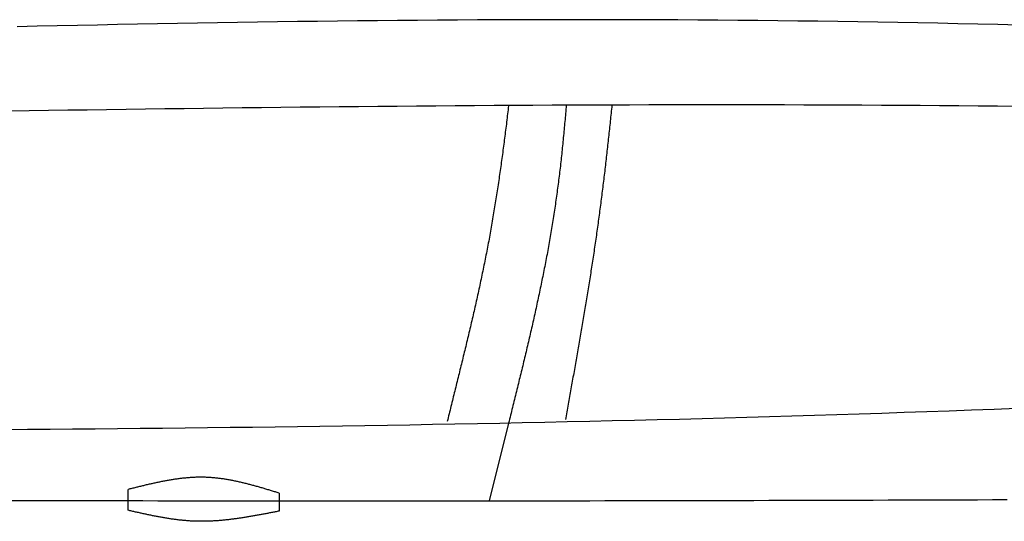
# Model space of a CAD drawing. Extents: x 715 to 7297, y 267 to 3409.
# Tile 43 of 67: x 3415 to 4123, y 945 to 1305. Entities that reach past the tile are written whole.
import ezdxf

# ---------------------------------------------------------------- set-up
doc = ezdxf.new("R2010")
doc.units = 0
doc.layers.add('CAR', color=10, linetype='CONTINUOUS')

msp = doc.modelspace()

# ---------------------------------------------------------------- linework, layer by layer
at = {"layer": 'CAR'}
msp.add_line((3766.578, 1015.236), (3752.591, 959.456), dxfattribs=at)
for points in [[(3493.199, 952.62), (3493.199, 967.6)], [(3601.759, 964.976), (3601.759, 952.04)]]:
    msp.add_lwpolyline(points, dxfattribs=at)
for points in [[(4132.46, 1301.53, 0), (4118.08, 1301.87, 0), (4103.71, 1302.2, 0), (4089.34, 1302.51, 0), (4074.97, 1302.81, 0), (4060.59, 1303.09, 0), (4046.22, 1303.36, 0), (4031.85, 1303.61, 0), (4017.48, 1303.85, 0), (4003.1, 1304.07, 0), (3988.73, 1304.27, 0), (3974.35, 1304.46, 0), (3959.98, 1304.63, 0), (3945.61, 1304.79, 0), (3931.23, 1304.92, 0), (3916.86, 1305.04, 0), (3902.48, 1305.14, 0), (3888.11, 1305.23, 0), (3873.73, 1305.3, 0), (3859.35, 1305.35, 0), (3844.98, 1305.39, 0), (3830.6, 1305.41, 0), (3816.23, 1305.42, 0), (3801.85, 1305.41, 0), (3787.47, 1305.38, 0), (3773.1, 1305.35, 0), (3758.72, 1305.29, 0), (3744.34, 1305.22, 0), (3729.96, 1305.14, 0), (3715.59, 1305.05, 0), (3701.21, 1304.94, 0), (3686.83, 1304.82, 0), (3672.45, 1304.68, 0), (3658.07, 1304.53, 0), (3643.69, 1304.37, 0), (3629.31, 1304.2, 0), (3614.94, 1304.02, 0), (3600.56, 1303.82, 0), (3586.18, 1303.61, 0), (3571.8, 1303.39, 0), (3557.42, 1303.17, 0), (3543.04, 1302.92, 0), (3528.66, 1302.67, 0), (3514.28, 1302.41, 0), (3499.9, 1302.14, 0), (3485.52, 1301.86, 0), (3471.14, 1301.57, 0), (3456.76, 1301.27, 0), (3442.38, 1300.97, 0), (3428, 1300.65, 0), (3413.62, 1300.32, 0)], [(4131.83, 1243.01, 0), (4117.92, 1243.15, 0), (4104, 1243.28, 0), (4090.09, 1243.4, 0), (4076.18, 1243.52, 0), (4062.26, 1243.62, 0), (4048.35, 1243.71, 0), (4034.44, 1243.79, 0), (4020.52, 1243.87, 0), (4006.61, 1243.93, 0), (3992.7, 1243.99, 0), (3978.78, 1244.03, 0), (3964.87, 1244.07, 0), (3950.95, 1244.1, 0), (3937.04, 1244.11, 0), (3923.12, 1244.12, 0), (3909.21, 1244.13, 0), (3895.29, 1244.12, 0), (3881.38, 1244.1, 0), (3867.47, 1244.08, 0), (3853.55, 1244.05, 0), (3839.63, 1244.01, 0), (3825.72, 1243.96, 0), (3811.8, 1243.91, 0), (3797.89, 1243.85, 0), (3783.97, 1243.78, 0), (3770.06, 1243.7, 0), (3756.14, 1243.62, 0), (3742.23, 1243.53, 0), (3728.31, 1243.43, 0), (3714.39, 1243.32, 0), (3700.48, 1243.21, 0), (3686.56, 1243.1, 0), (3672.65, 1242.97, 0), (3658.73, 1242.84, 0), (3644.81, 1242.71, 0), (3630.9, 1242.56, 0), (3616.98, 1242.42, 0), (3603.06, 1242.26, 0), (3589.15, 1242.1, 0), (3575.23, 1241.94, 0), (3561.31, 1241.77, 0), (3547.4, 1241.59, 0), (3533.48, 1241.41, 0), (3519.56, 1241.23, 0), (3505.64, 1241.04, 0), (3491.73, 1240.84, 0), (3477.81, 1240.64, 0), (3463.89, 1240.44, 0), (3449.98, 1240.23, 0), (3436.06, 1240.02, 0), (3422.14, 1239.8, 0), (3408.22, 1239.58, 0)], [(3766.56, 1243.48, 0), (3766.38, 1242.02, 0), (3766.21, 1240.57, 0), (3766.04, 1239.11, 0), (3765.87, 1237.66, 0), (3765.69, 1236.21, 0), (3765.52, 1234.75, 0), (3765.34, 1233.3, 0), (3765.16, 1231.84, 0), (3764.99, 1230.39, 0), (3764.81, 1228.93, 0), (3764.63, 1227.48, 0), (3764.45, 1226.02, 0), (3764.26, 1224.57, 0), (3764.08, 1223.12, 0), (3763.9, 1221.66, 0), (3763.71, 1220.21, 0), (3763.52, 1218.75, 0), (3763.33, 1217.3, 0), (3763.15, 1215.84, 0), (3762.95, 1214.39, 0), (3762.76, 1212.93, 0), (3762.57, 1211.48, 0), (3762.38, 1210.02, 0), (3762.18, 1208.57, 0), (3761.98, 1207.11, 0), (3761.79, 1205.66, 0), (3761.59, 1204.21, 0), (3761.39, 1202.75, 0), (3761.18, 1201.3, 0), (3760.98, 1199.84, 0), (3760.78, 1198.39, 0), (3760.57, 1196.94, 0), (3760.36, 1195.48, 0), (3760.15, 1194.03, 0), (3759.94, 1192.58, 0), (3759.73, 1191.12, 0), (3759.51, 1189.67, 0), (3759.3, 1188.22, 0), (3759.08, 1186.76, 0), (3758.86, 1185.31, 0), (3758.64, 1183.86, 0), (3758.42, 1182.41, 0), (3758.2, 1180.96, 0), (3757.97, 1179.5, 0), (3757.75, 1178.05, 0), (3757.52, 1176.6, 0), (3757.29, 1175.15, 0), (3757.06, 1173.7, 0), (3756.82, 1172.25, 0), (3756.59, 1170.8, 0), (3756.35, 1169.35, 0), (3756.11, 1167.9, 0), (3755.87, 1166.45, 0), (3755.63, 1165, 0), (3755.39, 1163.55, 0), (3755.14, 1162.1, 0), (3754.89, 1160.65, 0), (3754.64, 1159.21, 0), (3754.39, 1157.76, 0), (3754.14, 1156.31, 0), (3753.88, 1154.86, 0), (3753.62, 1153.42, 0), (3753.36, 1151.97, 0), (3753.1, 1150.52, 0), (3752.84, 1149.08, 0), (3752.57, 1147.63, 0), (3752.3, 1146.19, 0), (3752.03, 1144.74, 0), (3751.76, 1143.3, 0), (3751.49, 1141.85, 0), (3751.21, 1140.41, 0), (3750.93, 1138.97, 0), (3750.65, 1137.53, 0), (3750.37, 1136.08, 0), (3750.08, 1134.64, 0), (3749.8, 1133.2, 0), (3749.51, 1131.76, 0), (3749.22, 1130.32, 0), (3748.93, 1128.88, 0), (3748.63, 1127.44, 0), (3748.34, 1126, 0), (3748.04, 1124.56, 0), (3747.74, 1123.13, 0), (3747.44, 1121.69, 0), (3747.14, 1120.25, 0), (3746.84, 1118.82, 0), (3746.53, 1117.38, 0), (3746.22, 1115.95, 0), (3745.91, 1114.51, 0), (3745.6, 1113.08, 0), (3745.29, 1111.65, 0), (3744.98, 1110.21, 0), (3744.67, 1108.78, 0), (3744.35, 1107.35, 0), (3744.03, 1105.92, 0), (3743.72, 1104.49, 0), (3743.4, 1103.06, 0), (3743.08, 1101.64, 0), (3742.76, 1100.21, 0), (3742.43, 1098.78, 0), (3742.11, 1097.36, 0), (3741.78, 1095.93, 0), (3741.46, 1094.51, 0), (3741.13, 1093.08, 0), (3740.8, 1091.66, 0), (3740.47, 1090.24, 0), (3740.14, 1088.82, 0), (3739.81, 1087.4, 0), (3739.48, 1085.98, 0), (3739.15, 1084.56, 0), (3738.81, 1083.15, 0), (3738.48, 1081.73, 0), (3738.15, 1080.32, 0), (3737.81, 1078.9, 0), (3737.47, 1077.49, 0), (3737.14, 1076.08, 0), (3736.8, 1074.66, 0), (3736.46, 1073.25, 0), (3736.12, 1071.84, 0), (3735.78, 1070.44, 0), (3735.45, 1069.03, 0), (3735.11, 1067.62, 0), (3734.76, 1066.22, 0), (3734.42, 1064.81, 0), (3734.08, 1063.41, 0), (3733.74, 1062.01, 0), (3733.4, 1060.61, 0), (3733.06, 1059.21, 0), (3732.72, 1057.81, 0), (3732.37, 1056.41, 0), (3732.03, 1055.02, 0), (3731.69, 1053.62, 0), (3731.35, 1052.23, 0), (3731, 1050.83, 0), (3730.66, 1049.44, 0), (3730.32, 1048.05, 0), (3729.98, 1046.66, 0), (3729.63, 1045.28, 0), (3729.29, 1043.89, 0), (3728.95, 1042.5, 0), (3728.61, 1041.12, 0), (3728.26, 1039.74, 0), (3727.92, 1038.36, 0), (3727.58, 1036.97, 0), (3727.24, 1035.6, 0), (3726.9, 1034.22, 0), (3726.56, 1032.84, 0), (3726.22, 1031.47, 0), (3725.88, 1030.09, 0), (3725.54, 1028.72, 0), (3725.2, 1027.35, 0), (3724.86, 1025.98, 0), (3724.53, 1024.62, 0), (3724.19, 1023.25, 0), (3723.85, 1021.88, 0), (3723.52, 1020.52, 0), (3723.18, 1019.16, 0), (3722.85, 1017.8, 0), (3722.51, 1016.44, 0)], [(3808, 1243.89, 0), (3807.88, 1242.43, 0), (3807.76, 1240.97, 0), (3807.64, 1239.51, 0), (3807.52, 1238.06, 0), (3807.39, 1236.6, 0), (3807.27, 1235.14, 0), (3807.14, 1233.68, 0), (3807.01, 1232.22, 0), (3806.88, 1230.76, 0), (3806.75, 1229.31, 0), (3806.62, 1227.85, 0), (3806.49, 1226.39, 0), (3806.35, 1224.93, 0), (3806.21, 1223.48, 0), (3806.08, 1222.02, 0), (3805.94, 1220.56, 0), (3805.79, 1219.11, 0), (3805.65, 1217.65, 0), (3805.51, 1216.2, 0), (3805.36, 1214.74, 0), (3805.21, 1213.29, 0), (3805.06, 1211.83, 0), (3804.91, 1210.38, 0), (3804.75, 1208.92, 0), (3804.6, 1207.47, 0), (3804.44, 1206.01, 0), (3804.28, 1204.56, 0), (3804.12, 1203.11, 0), (3803.95, 1201.66, 0), (3803.79, 1200.2, 0), (3803.62, 1198.75, 0), (3803.45, 1197.3, 0), (3803.28, 1195.85, 0), (3803.1, 1194.4, 0), (3802.93, 1192.95, 0), (3802.75, 1191.5, 0), (3802.57, 1190.04, 0), (3802.39, 1188.6, 0), (3802.2, 1187.15, 0), (3802.01, 1185.7, 0), (3801.82, 1184.25, 0), (3801.63, 1182.8, 0), (3801.44, 1181.35, 0), (3801.24, 1179.9, 0), (3801.04, 1178.46, 0), (3800.84, 1177.01, 0), (3800.64, 1175.56, 0), (3800.43, 1174.12, 0), (3800.22, 1172.67, 0), (3800.01, 1171.22, 0), (3799.79, 1169.78, 0), (3799.58, 1168.33, 0), (3799.36, 1166.89, 0), (3799.14, 1165.45, 0), (3798.91, 1164, 0), (3798.69, 1162.56, 0), (3798.46, 1161.12, 0), (3798.22, 1159.67, 0), (3797.99, 1158.23, 0), (3797.75, 1156.79, 0), (3797.52, 1155.35, 0), (3797.27, 1153.91, 0), (3797.03, 1152.47, 0), (3796.79, 1151.03, 0), (3796.54, 1149.59, 0), (3796.29, 1148.15, 0), (3796.04, 1146.71, 0), (3795.78, 1145.27, 0), (3795.52, 1143.83, 0), (3795.27, 1142.39, 0), (3795, 1140.95, 0), (3794.74, 1139.52, 0), (3794.48, 1138.08, 0), (3794.21, 1136.64, 0), (3793.94, 1135.2, 0), (3793.67, 1133.77, 0), (3793.4, 1132.33, 0), (3793.12, 1130.9, 0), (3792.84, 1129.46, 0), (3792.57, 1128.03, 0), (3792.28, 1126.59, 0), (3792, 1125.16, 0), (3791.72, 1123.72, 0), (3791.43, 1122.29, 0), (3791.14, 1120.85, 0), (3790.85, 1119.42, 0), (3790.56, 1117.99, 0), (3790.27, 1116.55, 0), (3789.98, 1115.12, 0), (3789.68, 1113.69, 0), (3789.38, 1112.25, 0), (3789.08, 1110.82, 0), (3788.78, 1109.39, 0), (3788.48, 1107.96, 0), (3788.17, 1106.53, 0), (3787.87, 1105.1, 0), (3787.56, 1103.67, 0), (3787.25, 1102.23, 0), (3786.94, 1100.8, 0), (3786.63, 1099.37, 0), (3786.32, 1097.94, 0), (3786, 1096.51, 0), (3785.69, 1095.08, 0), (3785.37, 1093.65, 0), (3785.05, 1092.22, 0), (3784.73, 1090.8, 0), (3784.41, 1089.37, 0), (3784.09, 1087.94, 0), (3783.76, 1086.51, 0), (3783.44, 1085.08, 0), (3783.11, 1083.65, 0), (3782.79, 1082.23, 0), (3782.46, 1080.8, 0), (3782.13, 1079.37, 0), (3781.8, 1077.94, 0), (3781.47, 1076.51, 0), (3781.14, 1075.09, 0), (3780.8, 1073.66, 0), (3780.47, 1072.23, 0), (3780.13, 1070.81, 0), (3779.8, 1069.38, 0), (3779.46, 1067.95, 0), (3779.12, 1066.53, 0), (3778.78, 1065.1, 0), (3778.44, 1063.67, 0), (3778.1, 1062.25, 0), (3777.76, 1060.82, 0), (3777.42, 1059.4, 0), (3777.08, 1057.97, 0), (3776.74, 1056.55, 0), (3776.39, 1055.12, 0), (3776.05, 1053.7, 0), (3775.7, 1052.27, 0), (3775.36, 1050.84, 0), (3775.01, 1049.42, 0), (3774.66, 1047.99, 0), (3774.31, 1046.57, 0), (3773.97, 1045.14, 0), (3773.62, 1043.72, 0), (3773.27, 1042.3, 0), (3772.92, 1040.87, 0), (3772.57, 1039.45, 0), (3772.22, 1038.02, 0), (3771.87, 1036.6, 0), (3771.52, 1035.17, 0), (3771.17, 1033.75, 0), (3770.81, 1032.32, 0), (3770.46, 1030.9, 0), (3770.11, 1029.48, 0), (3769.76, 1028.05, 0), (3769.4, 1026.63, 0), (3769.05, 1025.2, 0), (3768.7, 1023.78, 0), (3768.35, 1022.36, 0), (3767.99, 1020.93, 0), (3767.64, 1019.51, 0), (3767.29, 1018.08, 0), (3766.93, 1016.66, 0), (3766.58, 1015.24, 0)], [(3840.83, 1243.9, 0), (3840.68, 1242.46, 0), (3840.54, 1241.03, 0), (3840.39, 1239.59, 0), (3840.24, 1238.15, 0), (3840.09, 1236.71, 0), (3839.94, 1235.28, 0), (3839.79, 1233.84, 0), (3839.64, 1232.4, 0), (3839.49, 1230.96, 0), (3839.34, 1229.53, 0), (3839.19, 1228.09, 0), (3839.03, 1226.65, 0), (3838.88, 1225.21, 0), (3838.72, 1223.78, 0), (3838.57, 1222.34, 0), (3838.41, 1220.9, 0), (3838.26, 1219.46, 0), (3838.1, 1218.02, 0), (3837.94, 1216.58, 0), (3837.78, 1215.15, 0), (3837.62, 1213.71, 0), (3837.46, 1212.27, 0), (3837.3, 1210.83, 0), (3837.14, 1209.39, 0), (3836.98, 1207.96, 0), (3836.81, 1206.52, 0), (3836.65, 1205.08, 0), (3836.48, 1203.64, 0), (3836.32, 1202.2, 0), (3836.15, 1200.76, 0), (3835.98, 1199.33, 0), (3835.81, 1197.89, 0), (3835.64, 1196.45, 0), (3835.47, 1195.01, 0), (3835.3, 1193.57, 0), (3835.13, 1192.13, 0), (3834.95, 1190.7, 0), (3834.78, 1189.26, 0), (3834.6, 1187.82, 0), (3834.43, 1186.38, 0), (3834.25, 1184.95, 0), (3834.07, 1183.51, 0), (3833.89, 1182.07, 0), (3833.71, 1180.63, 0), (3833.53, 1179.2, 0), (3833.35, 1177.76, 0), (3833.16, 1176.32, 0), (3832.98, 1174.88, 0), (3832.79, 1173.45, 0), (3832.61, 1172.01, 0), (3832.42, 1170.57, 0), (3832.23, 1169.14, 0), (3832.04, 1167.7, 0), (3831.85, 1166.26, 0), (3831.66, 1164.83, 0), (3831.46, 1163.39, 0), (3831.27, 1161.96, 0), (3831.07, 1160.52, 0), (3830.88, 1159.08, 0), (3830.68, 1157.65, 0), (3830.48, 1156.21, 0), (3830.28, 1154.78, 0), (3830.07, 1153.34, 0), (3829.87, 1151.91, 0), (3829.67, 1150.47, 0), (3829.46, 1149.04, 0), (3829.26, 1147.61, 0), (3829.05, 1146.17, 0), (3828.84, 1144.74, 0), (3828.63, 1143.3, 0), (3828.42, 1141.87, 0), (3828.21, 1140.44, 0), (3828, 1139.01, 0), (3827.78, 1137.57, 0), (3827.57, 1136.14, 0), (3827.35, 1134.71, 0), (3827.13, 1133.28, 0), (3826.92, 1131.85, 0), (3826.7, 1130.42, 0), (3826.48, 1128.99, 0), (3826.26, 1127.56, 0), (3826.04, 1126.13, 0), (3825.81, 1124.7, 0), (3825.59, 1123.27, 0), (3825.37, 1121.84, 0), (3825.14, 1120.41, 0), (3824.92, 1118.99, 0), (3824.69, 1117.56, 0), (3824.46, 1116.13, 0), (3824.23, 1114.7, 0), (3824.01, 1113.28, 0), (3823.78, 1111.85, 0), (3823.55, 1110.43, 0), (3823.31, 1109, 0), (3823.08, 1107.58, 0), (3822.85, 1106.16, 0), (3822.62, 1104.73, 0), (3822.38, 1103.31, 0), (3822.15, 1101.89, 0), (3821.91, 1100.47, 0), (3821.68, 1099.05, 0), (3821.44, 1097.63, 0), (3821.2, 1096.21, 0), (3820.97, 1094.79, 0), (3820.73, 1093.37, 0), (3820.49, 1091.95, 0), (3820.25, 1090.53, 0), (3820.01, 1089.11, 0), (3819.77, 1087.7, 0), (3819.53, 1086.28, 0), (3819.29, 1084.87, 0), (3819.05, 1083.45, 0), (3818.8, 1082.04, 0), (3818.56, 1080.63, 0), (3818.32, 1079.21, 0), (3818.07, 1077.8, 0), (3817.83, 1076.39, 0), (3817.59, 1074.98, 0), (3817.34, 1073.57, 0), (3817.1, 1072.16, 0), (3816.85, 1070.75, 0), (3816.6, 1069.34, 0), (3816.36, 1067.94, 0), (3816.11, 1066.53, 0), (3815.86, 1065.13, 0), (3815.62, 1063.72, 0), (3815.37, 1062.32, 0), (3815.12, 1060.91, 0), (3814.87, 1059.51, 0), (3814.63, 1058.11, 0), (3814.38, 1056.71, 0), (3814.13, 1055.31, 0), (3813.88, 1053.91, 0), (3813.63, 1052.51, 0), (3813.38, 1051.11, 0), (3813.13, 1049.72, 0), (3812.88, 1048.32, 0), (3812.63, 1046.93, 0), (3812.39, 1045.53, 0), (3812.14, 1044.14, 0), (3811.89, 1042.75, 0), (3811.64, 1041.36, 0), (3811.39, 1039.96, 0), (3811.14, 1038.58, 0), (3810.89, 1037.19, 0), (3810.64, 1035.8, 0), (3810.39, 1034.41, 0), (3810.14, 1033.03, 0), (3809.89, 1031.64, 0), (3809.64, 1030.26, 0), (3809.39, 1028.88, 0), (3809.14, 1027.49, 0), (3808.89, 1026.11, 0), (3808.64, 1024.73, 0), (3808.39, 1023.35, 0), (3808.14, 1021.98, 0), (3807.89, 1020.6, 0), (3807.64, 1019.22, 0), (3807.39, 1017.85, 0)], [(4131.53, 1025.76, 0), (4115.4, 1025.15, 0), (4099.27, 1024.55, 0), (4083.13, 1023.96, 0), (4067, 1023.39, 0), (4050.87, 1022.84, 0), (4034.73, 1022.29, 0), (4018.59, 1021.77, 0), (4002.45, 1021.25, 0), (3986.32, 1020.75, 0), (3970.18, 1020.27, 0), (3954.04, 1019.79, 0), (3937.9, 1019.33, 0), (3921.76, 1018.89, 0), (3905.61, 1018.46, 0), (3889.47, 1018.03, 0), (3873.33, 1017.63, 0), (3857.18, 1017.23, 0), (3841.04, 1016.85, 0), (3824.89, 1016.48, 0), (3808.75, 1016.12, 0), (3792.6, 1015.77, 0), (3776.45, 1015.44, 0), (3760.3, 1015.11, 0), (3744.16, 1014.8, 0), (3728.01, 1014.5, 0), (3711.86, 1014.21, 0), (3695.71, 1013.92, 0), (3679.55, 1013.66, 0), (3663.4, 1013.4, 0), (3647.25, 1013.15, 0), (3631.1, 1012.91, 0), (3614.94, 1012.68, 0), (3598.79, 1012.46, 0), (3582.64, 1012.25, 0), (3566.48, 1012.05, 0), (3550.33, 1011.86, 0), (3534.17, 1011.67, 0), (3518.01, 1011.5, 0), (3501.86, 1011.33, 0), (3485.7, 1011.18, 0), (3469.54, 1011.03, 0), (3453.38, 1010.89, 0), (3437.22, 1010.76, 0), (3421.06, 1010.63, 0), (3404.9, 1010.52, 0)], [(3601.76, 964.976, 0), (3601.08, 965.184, 0), (3600.4, 965.392, 0), (3599.73, 965.599, 0), (3599.05, 965.807, 0), (3598.37, 966.014, 0), (3597.69, 966.221, 0), (3597.02, 966.427, 0), (3596.34, 966.633, 0), (3595.66, 966.839, 0), (3594.98, 967.044, 0), (3594.31, 967.248, 0), (3593.63, 967.452, 0), (3592.95, 967.655, 0), (3592.27, 967.857, 0), (3591.59, 968.058, 0), (3590.92, 968.258, 0), (3590.24, 968.458, 0), (3589.56, 968.656, 0), (3588.88, 968.853, 0), (3588.21, 969.05, 0), (3587.53, 969.244, 0), (3586.85, 969.438, 0), (3586.17, 969.63, 0), (3585.49, 969.821, 0), (3584.82, 970.011, 0), (3584.14, 970.198, 0), (3583.46, 970.385, 0), (3582.78, 970.569, 0), (3582.1, 970.752, 0), (3581.42, 970.933, 0), (3580.75, 971.113, 0), (3580.07, 971.29, 0), (3579.39, 971.465, 0), (3578.71, 971.639, 0), (3578.03, 971.81, 0), (3577.35, 971.979, 0), (3576.68, 972.146, 0), (3576, 972.311, 0), (3575.32, 972.473, 0), (3574.64, 972.633, 0), (3573.96, 972.791, 0), (3573.28, 972.946, 0), (3572.6, 973.098, 0), (3571.92, 973.248, 0), (3571.24, 973.395, 0), (3570.56, 973.54, 0), (3569.88, 973.681, 0), (3569.21, 973.82, 0), (3568.53, 973.956, 0), (3567.85, 974.089, 0), (3567.17, 974.218, 0), (3566.49, 974.345, 0), (3565.81, 974.468, 0), (3565.13, 974.589, 0), (3564.45, 974.705, 0), (3563.77, 974.819, 0), (3563.09, 974.929, 0), (3562.41, 975.036, 0), (3561.73, 975.139, 0), (3561.05, 975.238, 0), (3560.36, 975.334, 0), (3559.68, 975.426, 0), (3559, 975.514, 0), (3558.32, 975.598, 0), (3557.64, 975.679, 0), (3556.96, 975.755, 0), (3556.28, 975.828, 0), (3555.6, 975.896, 0), (3554.92, 975.96, 0), (3554.23, 976.02, 0), (3553.55, 976.076, 0), (3552.87, 976.127, 0), (3552.19, 976.174, 0), (3551.51, 976.216, 0), (3550.82, 976.254, 0), (3550.14, 976.288, 0), (3549.46, 976.316, 0), (3548.78, 976.34, 0), (3548.09, 976.36, 0), (3547.41, 976.374, 0), (3546.73, 976.384, 0), (3546.05, 976.389, 0), (3545.36, 976.39, 0), (3544.68, 976.386, 0), (3544, 976.377, 0), (3543.31, 976.365, 0), (3542.63, 976.348, 0), (3541.95, 976.326, 0), (3541.26, 976.301, 0), (3540.58, 976.271, 0), (3539.89, 976.237, 0), (3539.21, 976.2, 0), (3538.52, 976.158, 0), (3537.84, 976.112, 0), (3537.16, 976.063, 0), (3536.47, 976.009, 0), (3535.79, 975.952, 0), (3535.1, 975.892, 0), (3534.42, 975.828, 0), (3533.73, 975.76, 0), (3533.05, 975.688, 0), (3532.36, 975.614, 0), (3531.68, 975.535, 0), (3530.99, 975.454, 0), (3530.3, 975.369, 0), (3529.62, 975.281, 0), (3528.93, 975.19, 0), (3528.25, 975.096, 0), (3527.56, 974.999, 0), (3526.88, 974.899, 0), (3526.19, 974.796, 0), (3525.5, 974.69, 0), (3524.82, 974.581, 0), (3524.13, 974.47, 0), (3523.44, 974.356, 0), (3522.76, 974.239, 0), (3522.07, 974.12, 0), (3521.39, 973.999, 0), (3520.7, 973.874, 0), (3520.01, 973.748, 0), (3519.33, 973.619, 0), (3518.64, 973.488, 0), (3517.95, 973.355, 0), (3517.26, 973.22, 0), (3516.58, 973.082, 0), (3515.89, 972.943, 0), (3515.2, 972.801, 0), (3514.52, 972.658, 0), (3513.83, 972.513, 0), (3513.14, 972.366, 0), (3512.46, 972.217, 0), (3511.77, 972.067, 0), (3511.08, 971.915, 0), (3510.39, 971.762, 0), (3509.71, 971.607, 0), (3509.02, 971.451, 0), (3508.33, 971.293, 0), (3507.64, 971.134, 0), (3506.96, 970.974, 0), (3506.27, 970.813, 0), (3505.58, 970.65, 0), (3504.89, 970.486, 0), (3504.2, 970.322, 0), (3503.52, 970.156, 0), (3502.83, 969.99, 0), (3502.14, 969.823, 0), (3501.45, 969.655, 0), (3500.77, 969.486, 0), (3500.08, 969.316, 0), (3499.39, 969.146, 0), (3498.7, 968.976, 0), (3498.01, 968.805, 0), (3497.33, 968.634, 0), (3496.64, 968.462, 0), (3495.95, 968.29, 0), (3495.26, 968.117, 0), (3494.58, 967.945, 0), (3493.89, 967.772, 0), (3493.2, 967.6, 0)], [(3407.7, 959.719, 0), (3418.38, 959.697, 0), (3429.07, 959.675, 0), (3439.76, 959.655, 0), (3450.44, 959.635, 0), (3461.13, 959.616, 0), (3471.82, 959.598, 0), (3482.52, 959.581, 0), (3493.21, 959.565, 0), (3503.9, 959.549, 0), (3514.6, 959.535, 0), (3525.29, 959.521, 0), (3535.99, 959.508, 0), (3546.69, 959.497, 0), (3557.39, 959.486, 0), (3568.09, 959.476, 0), (3578.79, 959.466, 0), (3589.49, 959.458, 0), (3600.2, 959.451, 0), (3610.9, 959.445, 0), (3621.6, 959.439, 0), (3632.31, 959.435, 0), (3643.01, 959.432, 0), (3653.72, 959.429, 0), (3664.43, 959.428, 0), (3675.13, 959.427, 0), (3685.84, 959.428, 0), (3696.55, 959.43, 0), (3707.26, 959.432, 0), (3717.97, 959.436, 0), (3728.67, 959.441, 0), (3739.38, 959.447, 0), (3750.09, 959.454, 0), (3760.8, 959.462, 0), (3771.51, 959.471, 0), (3782.22, 959.481, 0), (3792.93, 959.492, 0), (3803.64, 959.505, 0), (3814.35, 959.518, 0), (3825.06, 959.533, 0), (3835.77, 959.548, 0), (3846.48, 959.565, 0), (3857.18, 959.583, 0), (3867.89, 959.601, 0), (3878.6, 959.621, 0), (3889.31, 959.642, 0), (3900.02, 959.663, 0), (3910.73, 959.686, 0), (3921.44, 959.71, 0), (3932.15, 959.735, 0), (3942.86, 959.76, 0), (3953.57, 959.787, 0), (3964.28, 959.815, 0), (3974.99, 959.843, 0), (3985.7, 959.873, 0), (3996.4, 959.903, 0), (4007.11, 959.935, 0), (4017.82, 959.967, 0), (4028.53, 960, 0), (4039.24, 960.034, 0), (4049.95, 960.069, 0), (4060.66, 960.105, 0), (4071.37, 960.141, 0), (4082.08, 960.179, 0), (4092.79, 960.217, 0), (4103.5, 960.256, 0), (4114.21, 960.296, 0), (4124.92, 960.337, 0)], [(3601.76, 952.04, 0), (3601.07, 951.905, 0), (3600.39, 951.77, 0), (3599.7, 951.634, 0), (3599.01, 951.499, 0), (3598.33, 951.365, 0), (3597.64, 951.23, 0), (3596.96, 951.095, 0), (3596.27, 950.961, 0), (3595.59, 950.827, 0), (3594.9, 950.694, 0), (3594.21, 950.561, 0), (3593.53, 950.428, 0), (3592.84, 950.296, 0), (3592.16, 950.165, 0), (3591.47, 950.034, 0), (3590.78, 949.903, 0), (3590.1, 949.774, 0), (3589.41, 949.645, 0), (3588.73, 949.516, 0), (3588.04, 949.389, 0), (3587.35, 949.262, 0), (3586.67, 949.136, 0), (3585.98, 949.011, 0), (3585.3, 948.887, 0), (3584.61, 948.764, 0), (3583.93, 948.642, 0), (3583.24, 948.521, 0), (3582.55, 948.401, 0), (3581.87, 948.282, 0), (3581.18, 948.165, 0), (3580.5, 948.049, 0), (3579.81, 947.933, 0), (3579.13, 947.82, 0), (3578.44, 947.707, 0), (3577.76, 947.596, 0), (3577.07, 947.487, 0), (3576.39, 947.379, 0), (3575.7, 947.272, 0), (3575.01, 947.167, 0), (3574.33, 947.063, 0), (3573.64, 946.962, 0), (3572.96, 946.861, 0), (3572.27, 946.763, 0), (3571.59, 946.666, 0), (3570.9, 946.571, 0), (3570.22, 946.478, 0), (3569.53, 946.387, 0), (3568.85, 946.298, 0), (3568.16, 946.21, 0), (3567.48, 946.125, 0), (3566.79, 946.042, 0), (3566.11, 945.96, 0), (3565.43, 945.881, 0), (3564.74, 945.804, 0), (3564.06, 945.73, 0), (3563.37, 945.657, 0), (3562.69, 945.587, 0), (3562, 945.519, 0), (3561.32, 945.453, 0), (3560.63, 945.39, 0), (3559.95, 945.33, 0), (3559.27, 945.271, 0), (3558.58, 945.216, 0), (3557.9, 945.163, 0), (3557.21, 945.112, 0), (3556.53, 945.064, 0), (3555.85, 945.019, 0), (3555.16, 944.977, 0), (3554.48, 944.937, 0), (3553.79, 944.9, 0), (3553.11, 944.866, 0), (3552.43, 944.835, 0), (3551.74, 944.807, 0), (3551.06, 944.782, 0), (3550.38, 944.76, 0), (3549.69, 944.741, 0), (3549.01, 944.725, 0), (3548.33, 944.712, 0), (3547.64, 944.702, 0), (3546.96, 944.696, 0), (3546.28, 944.692, 0), (3545.6, 944.693, 0), (3544.91, 944.696, 0), (3544.23, 944.703, 0), (3543.55, 944.713, 0), (3542.86, 944.727, 0), (3542.18, 944.744, 0), (3541.5, 944.765, 0), (3540.82, 944.789, 0), (3540.14, 944.817, 0), (3539.45, 944.849, 0), (3538.77, 944.884, 0), (3538.09, 944.923, 0), (3537.41, 944.965, 0), (3536.73, 945.01, 0), (3536.04, 945.059, 0), (3535.36, 945.111, 0), (3534.68, 945.167, 0), (3534, 945.226, 0), (3533.32, 945.287, 0), (3532.64, 945.352, 0), (3531.96, 945.42, 0), (3531.27, 945.491, 0), (3530.59, 945.565, 0), (3529.91, 945.642, 0), (3529.23, 945.722, 0), (3528.55, 945.804, 0), (3527.87, 945.889, 0), (3527.19, 945.977, 0), (3526.51, 946.067, 0), (3525.83, 946.16, 0), (3525.15, 946.256, 0), (3524.47, 946.354, 0), (3523.78, 946.454, 0), (3523.1, 946.557, 0), (3522.42, 946.662, 0), (3521.74, 946.769, 0), (3521.06, 946.879, 0), (3520.38, 946.991, 0), (3519.7, 947.104, 0), (3519.02, 947.22, 0), (3518.34, 947.338, 0), (3517.66, 947.458, 0), (3516.98, 947.58, 0), (3516.3, 947.703, 0), (3515.62, 947.828, 0), (3514.94, 947.955, 0), (3514.26, 948.084, 0), (3513.58, 948.214, 0), (3512.9, 948.346, 0), (3512.22, 948.48, 0), (3511.54, 948.615, 0), (3510.86, 948.751, 0), (3510.18, 948.889, 0), (3509.5, 949.028, 0), (3508.82, 949.168, 0), (3508.15, 949.309, 0), (3507.47, 949.452, 0), (3506.79, 949.596, 0), (3506.11, 949.74, 0), (3505.43, 949.886, 0), (3504.75, 950.033, 0), (3504.07, 950.18, 0), (3503.39, 950.329, 0), (3502.71, 950.478, 0), (3502.03, 950.628, 0), (3501.35, 950.779, 0), (3500.67, 950.93, 0), (3499.99, 951.082, 0), (3499.31, 951.234, 0), (3498.63, 951.387, 0), (3497.95, 951.54, 0), (3497.27, 951.694, 0), (3496.6, 951.848, 0), (3495.92, 952.002, 0), (3495.24, 952.156, 0), (3494.56, 952.311, 0), (3493.88, 952.466, 0), (3493.2, 952.62, 0)]]:
    msp.add_polyline3d(points, dxfattribs=at)

doc.saveas('drawing.dxf')
